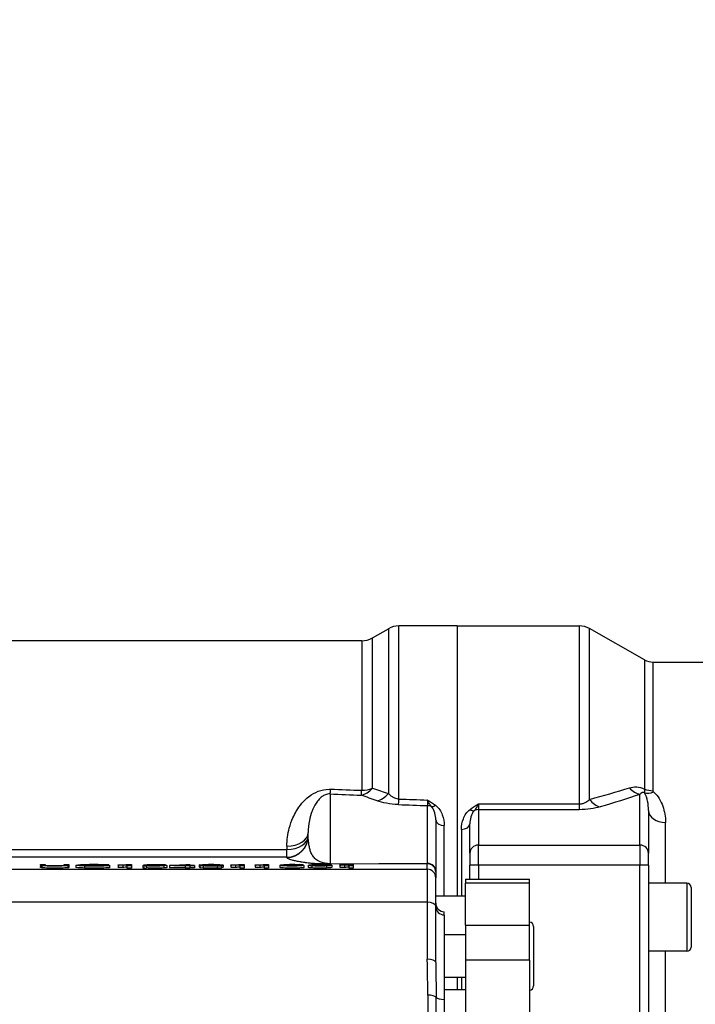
# Model space of a CAD drawing. Header units: millimetres. Extents: x 0 to 5940, y 0 to 4200.
# Tile 24 of 56: x 2686 to 2845, y 1407 to 1638. Entities that reach past the tile are written whole.
import ezdxf

# ---------------------------------------------------------------- set-up
doc = ezdxf.new("R2010")
doc.units = ezdxf.units.MM
doc.header["$LTSCALE"] = 50
doc.layers.get('DEFPOINTS').update_dxf_attribs({"linetype": 'CONTINUOUS'})
doc.layers.add('02-LINIE-035', color=2, linetype='CONTINUOUS')
doc.layers.add('06-MASSE1', color=1, linetype='CONTINUOUS')
doc.styles.add('ACA_NORM', font='ROMANS.SHX')
doc.dimstyles.new('1-10', dxfattribs={"dimscale": 10, "dimtxt": 2.5, "dimasz": 3.5, "dimexe": 1, "dimexo": 0, "dimgap": 1, "dimtad": 1, "dimdec": 0, "dimzin": 0, "dimtxsty": 'ACA_NORM', "dimcen": 0, "dimadec": 0, "dimazin": 0, "dimtfac": 2.4, "dimtdec": 0, "dimtmove": 0, "dimatfit": 3, "dimfxl": 1, "dimtolj": 1, "dimtzin": 0, "dimarcsym": 0})

# ---------------------------------------------------------------- blocks, each defined once
blk = doc.blocks.new('*D12')
at = {"layer": '06-MASSE1', "color": 0, "lineweight": -2}
for p, q in [((3730.65, 1759.58), (3730.65, 846.27)), ((2000.15, 1026.77), (2000.15, 846.27)), ((3695.65, 856.27), (2035.15, 856.27))]:
    blk.add_line(p, q, dxfattribs=at)
at = {"layer": '06-MASSE1', "color": 0}
for points in [[(2035.15, 862.1), (2035.15, 850.43), (2000.15, 856.27)], [(3695.65, 862.1), (3695.65, 850.43), (3730.65, 856.27)]]:
    blk.add_solid(points, dxfattribs=at)
at = {"layer": 'DEFPOINTS', "color": 0}
for p in [(3730.65, 1759.58), (2000.15, 1026.77), (2000.15, 856.27)]:
    blk.add_point(p, dxfattribs=at)
at = {"layer": '06-MASSE1', "color": 0, "insert": (2865.4, 878.77), "char_height": 25, "attachment_point": 5, "style": 'ACA_NORM'}
blk.add_mtext('\\A1;1730', dxfattribs=at)

msp = doc.modelspace()

# ---------------------------------------------------------------- linework, layer by layer
at = {"layer": '02-LINIE-035'}
for p, q in [((2775.49, 1454.89), (2775.49, 1495.58)), ((2789.15, 1495.58), (2775.49, 1495.58)), ((2789.15, 1495.58), (2789.15, 1432.08)), ((2789.15, 1495.58), (2817.84, 1495.58)), ((2789.15, 1495.58), (2789.15, 1432.08)), ((2817.84, 1495.58), (2817.84, 1453.73)), ((2769.25, 1492.75), (2772.99, 1494.91)), ((2772.99, 1494.91), (2772.99, 1456.19)), ((2820.3, 1454.8), (2820.3, 1494.93)), ((2833.24, 1487.6), (2820.3, 1494.93)), ((2766.75, 1492.08), (2677.42, 1492.08)), ((2766.75, 1492.08), (2766.75, 1456.93)), ((2769.25, 1457.42), (2769.25, 1492.75)), ((2833.24, 1487.6), (2833.24, 1457.23)), ((2835.21, 1456.83), (2835.21, 1487.08)), ((2835.21, 1487.08), (3033.3, 1487.08)), ((2759.29, 1456.07), (2759.29, 1439.68)), ((2832.15, 1444.05), (2832.15, 1455.98)), ((2794.15, 1453.73), (2817.84, 1453.73)), ((2794.15, 1453.73), (2794.15, 1452.38)), ((2817.84, 1453.73), (2817.84, 1452.38)), ((2782.21, 1439.77), (2782.21, 1453.33)), ((2794.15, 1452.38), (2794.15, 1444.05)), ((2817.84, 1452.38), (2794.15, 1452.38)), ((2834.15, 1452.22), (2834.15, 1442.12)), ((2784.15, 1449.97), (2784.15, 1437.84)), ((2792.15, 1442.12), (2792.15, 1449.05)), ((2838.15, 1435.08), (2838.15, 1449.38)), ((2754.15, 1446.12), (2754.15, 1446.98)), ((2786.15, 1432.08), (2786.15, 1448.65)), ((2790.15, 1447.75), (2790.15, 1432.08)), ((2677.42, 1443.04), (2749.15, 1443.04)), ((2749.15, 1443.78), (2749.15, 1443.04)), ((2749.15, 1441.21), (2749.15, 1443.04)), ((2792.15, 1442.12), (2792.15, 1439.3)), ((2794.15, 1439.35), (2794.15, 1444.05)), ((2794.15, 1444.05), (2832.15, 1444.05)), ((2832.15, 1444.05), (2832.15, 1439.35)), ((2834.15, 1439.3), (2834.15, 1442.12)), ((2749.15, 1441.21), (2677.42, 1441.21)), ((2749.15, 1441.12), (2749.15, 1441.21)), ((2759.29, 1439.68), (2782.21, 1439.77)), ((2782.15, 1439.67), (2759.36, 1439.58)), ((2782.15, 1438.37), (2782.15, 1439.67)), ((2673.77, 1438.37), (2782.15, 1438.37)), ((2691.2, 1439.5), (2692.33, 1439.5)), ((2691.2, 1439.29), (2691.2, 1438.79)), ((2691.52, 1439.21), (2691.52, 1438.71)), ((2696.78, 1439.29), (2696.78, 1439.5)), ((2696.78, 1439.5), (2697.91, 1439.5)), ((2697.62, 1439.21), (2697.62, 1438.71)), ((2697.91, 1439.29), (2697.91, 1438.79)), ((2699.5, 1439.32), (2699.5, 1438.82)), ((2701.53, 1439.43), (2701.53, 1439.22)), ((2701.58, 1439.16), (2701.58, 1438.66)), ((2702.44, 1439.45), (2702.44, 1439.19)), ((2703.78, 1439.28), (2703.78, 1439.32)), ((2703.78, 1439.32), (2707.4, 1439.32)), ((2706.29, 1439.28), (2703.78, 1439.28)), ((2703.78, 1439.28), (2703.78, 1439.18)), ((2704.96, 1439.45), (2704.96, 1439.32)), ((2705.77, 1439.43), (2705.77, 1439.32)), ((2707.27, 1439.4), (2706.25, 1439.39)), ((2706.25, 1439.39), (2706.25, 1439.32)), ((2706.29, 1439.22), (2706.29, 1439.28)), ((2707.27, 1439.4), (2707.27, 1439.32)), ((2707.4, 1439.32), (2707.4, 1439.19)), ((2707.4, 1439.19), (2707.4, 1438.7)), ((2709.44, 1439.37), (2709.44, 1439.41)), ((2709.44, 1439.37), (2709.44, 1438.87)), ((2710.54, 1439.39), (2710.54, 1438.89)), ((2711.53, 1439.15), (2711.53, 1439.42)), ((2712.58, 1439.15), (2711.53, 1439.15)), ((2711.53, 1439.15), (2711.53, 1438.65)), ((2712.58, 1438.65), (2711.53, 1438.65)), ((2711.9, 1439.5), (2712.58, 1439.5)), ((2712.58, 1439.5), (2712.58, 1439.15)), ((2712.58, 1439.15), (2712.58, 1438.65)), ((2715.26, 1439.24), (2715.26, 1438.74)), ((2715.26, 1439.24), (2716.36, 1439.24)), ((2715.45, 1439.31), (2716.27, 1439.49)), ((2716.43, 1439.31), (2715.45, 1439.31)), ((2715.45, 1439.31), (2715.45, 1439.24)), ((2716.1, 1439.17), (2716.1, 1438.67)), ((2716.27, 1439.49), (2720.52, 1439.49)), ((2716.43, 1439.31), (2716.43, 1439.23)), ((2717.11, 1439.45), (2716.65, 1439.36)), ((2717.07, 1439.33), (2717.07, 1439.19)), ((2720.52, 1439.45), (2717.11, 1439.45)), ((2717.11, 1439.45), (2717.11, 1439.37)), ((2719.3, 1439.32), (2719.3, 1439.2)), ((2720.24, 1439.18), (2720.24, 1438.68)), ((2720.52, 1439.49), (2720.52, 1439.45)), ((2720.52, 1439.45), (2720.52, 1439.33)), ((2720.92, 1439.26), (2720.92, 1438.76)), ((2721.55, 1439.27), (2725.44, 1439.5)), ((2721.55, 1439.23), (2721.55, 1439.27)), ((2725.25, 1439.23), (2721.55, 1439.23)), ((2721.55, 1439.23), (2721.55, 1438.73)), ((2725.25, 1438.73), (2721.55, 1438.73)), ((2725.25, 1439.43), (2722.58, 1439.27)), ((2722.58, 1439.27), (2725.25, 1439.27)), ((2725.25, 1439.27), (2725.25, 1439.43)), ((2725.25, 1439.15), (2725.25, 1439.23)), ((2726.3, 1439.15), (2725.25, 1439.15)), ((2725.25, 1439.15), (2725.25, 1438.65)), ((2726.3, 1438.65), (2725.25, 1438.65)), ((2725.44, 1439.5), (2726.3, 1439.5)), ((2726.3, 1439.5), (2726.3, 1439.27)), ((2726.3, 1439.27), (2727.45, 1439.27)), ((2727.45, 1439.23), (2726.3, 1439.23)), ((2726.3, 1439.23), (2726.3, 1439.15)), ((2726.3, 1439.15), (2726.3, 1438.65)), ((2727.45, 1438.73), (2726.3, 1438.73)), ((2727.45, 1439.27), (2727.45, 1439.23)), ((2727.45, 1439.23), (2727.45, 1438.73)), ((2728.52, 1439.38), (2728.52, 1438.88)), ((2728.68, 1439.23), (2728.68, 1438.73)), ((2728.68, 1439.23), (2729.68, 1439.23)), ((2729.44, 1439.16), (2729.44, 1438.66)), ((2730.11, 1439.44), (2730.11, 1439.32)), ((2732.48, 1439.44), (2732.48, 1439.32)), ((2732.72, 1439.16), (2732.72, 1438.66)), ((2733.08, 1439.31), (2733.08, 1439.29)), ((2733.77, 1439.22), (2733.77, 1438.72)), ((2734.13, 1439.33), (2734.13, 1438.83)), ((2735.95, 1439.37), (2735.95, 1439.41)), ((2735.95, 1439.37), (2735.95, 1438.87)), ((2737.05, 1439.39), (2737.05, 1438.89)), ((2738.04, 1439.15), (2738.04, 1439.42)), ((2739.09, 1439.15), (2738.04, 1439.15)), ((2738.04, 1439.15), (2738.04, 1438.65)), ((2739.09, 1438.65), (2738.04, 1438.65)), ((2738.42, 1439.5), (2739.09, 1439.5)), ((2739.09, 1439.5), (2739.09, 1439.15)), ((2739.09, 1439.15), (2739.09, 1438.65)), ((2741.69, 1439.37), (2741.69, 1439.41)), ((2741.69, 1439.37), (2741.69, 1438.87)), ((2742.8, 1439.39), (2742.8, 1438.89)), ((2743.79, 1439.15), (2743.79, 1439.42)), ((2744.84, 1439.15), (2743.79, 1439.15)), ((2743.79, 1439.15), (2743.79, 1438.65)), ((2744.84, 1438.65), (2743.79, 1438.65)), ((2744.16, 1439.5), (2744.84, 1439.5)), ((2744.84, 1439.5), (2744.84, 1439.15)), ((2744.84, 1439.15), (2744.84, 1438.65)), ((2747.47, 1439.31), (2747.47, 1438.81)), ((2748.81, 1439.41), (2748.81, 1439.34)), ((2749.17, 1439.31), (2749.17, 1439.2)), ((2749.59, 1439.45), (2749.59, 1439.36)), ((2751.52, 1439.44), (2751.52, 1439.37)), ((2751.56, 1439.31), (2751.56, 1439.2)), ((2752.95, 1439.41), (2751.91, 1439.41)), ((2751.91, 1439.41), (2751.91, 1439.36)), ((2752.95, 1439.41), (2752.95, 1439.3)), ((2753.11, 1439.26), (2753.11, 1438.76)), ((2754.15, 1439.32), (2754.15, 1438.82)), ((2754.99, 1439.18), (2754.99, 1438.68)), ((2755.77, 1439.2), (2755.77, 1439.44)), ((2758.48, 1439.16), (2758.48, 1438.66)), ((2759.71, 1439.32), (2759.71, 1438.82)), ((2761.58, 1439.37), (2761.58, 1439.41)), ((2761.58, 1439.37), (2761.58, 1438.87)), ((2762.68, 1439.39), (2762.68, 1438.89)), ((2763.67, 1439.15), (2763.67, 1439.42)), ((2764.72, 1439.15), (2763.67, 1439.15)), ((2763.67, 1439.15), (2763.67, 1438.65)), ((2764.72, 1438.65), (2763.67, 1438.65)), ((2764.05, 1439.5), (2764.72, 1439.5)), ((2764.72, 1439.5), (2764.72, 1439.15)), ((2764.72, 1439.15), (2764.72, 1438.65)), ((2782.15, 1438.37), (2782.15, 1430.63)), ((2784.15, 1437.84), (2784.15, 1437.67)), ((2784.15, 1437.67), (2784.15, 1436.37)), ((2792.15, 1436.05), (2792.15, 1439.3)), ((2794.15, 1439.35), (2794.15, 1436.05)), ((2832.15, 1439.35), (2794.15, 1439.35)), ((2832.15, 1401.7), (2832.15, 1439.35)), ((2834.15, 1439.3), (2834.15, 1401.34)), ((2784.15, 1429.66), (2784.15, 1436.37)), ((2791.15, 1436.05), (2791.15, 1435.14)), ((2791.15, 1436.05), (2806.15, 1436.05)), ((2791.15, 1425.24), (2791.15, 1435.14)), ((2806.15, 1435.14), (2791.15, 1435.14)), ((2806.15, 1435.14), (2806.15, 1436.05)), ((2806.15, 1425.24), (2806.15, 1435.14)), ((2843.15, 1435.08), (2834.15, 1435.08)), ((2843.15, 1435.08), (2843.15, 1419.08)), ((2844.15, 1434.08), (2844.15, 1420.08)), ((2782.15, 1430.63), (2673.96, 1430.63)), ((2782.15, 1430.63), (2782.15, 1417.22)), ((2791.15, 1432.08), (2784.15, 1432.08)), ((2784.15, 1416.43), (2784.15, 1429.66)), ((2786.15, 1428.38), (2786.15, 1428.38)), ((2786.15, 1427.62), (2786.15, 1428.38)), ((2786.15, 1427.62), (2786.15, 1407.79)), ((2791.15, 1425.24), (2806.15, 1425.24)), ((2791.15, 1425.24), (2791.15, 1417.04)), ((2806.15, 1417.04), (2806.15, 1425.24)), ((2807.15, 1424.95), (2807.15, 1410.95)), ((2791.15, 1422.95), (2786.15, 1422.95)), ((2843.15, 1419.08), (2834.15, 1419.08)), ((2838.15, 1400.62), (2838.15, 1419.08)), ((2791.15, 1417.04), (2791.15, 1336.5)), ((2806.15, 1417.04), (2791.15, 1417.04)), ((2806.15, 1417.04), (2806.15, 1336.5)), ((2784.18, 1412.95), (2784.18, 1412.95)), ((2791.15, 1412.95), (2786.15, 1412.95)), ((2789.15, 1412.95), (2789.15, 1410.08)), ((2789.15, 1412.95), (2789.15, 1410.08)), ((2790.15, 1412.95), (2790.15, 1410.08)), ((2786.15, 1410.08), (2791.15, 1410.08)), ((2782.28, 1408.8), (2782.28, 1307.36)), ((2784.22, 1307.87), (2784.22, 1408.29)), ((2786.15, 1407.79), (2786.15, 1308.38))]:
    msp.add_line(p, q, dxfattribs=at)
for centre, radius, start, end in [((2775.49, 1490.58), 5, 90, 120), ((2817.84, 1490.58), 5, 60.4612, 90), ((2766.75, 1497.08), 5, 270, 300), ((2835.21, 1491.08), 4, 240.4612, 270), ((2843.15, 1434.08), 1, 0, 90), ((2786.15, 1430.38), 2, 180, 270), ((2806.15, 1424.95), 1, 0, 90), ((2843.15, 1420.08), 1, 270, 0), ((2806.15, 1410.95), 1, 270, 0)]:
    msp.add_arc(centre, radius, start, end, dxfattribs=at)
for centre, major_axis, ratio, start_param, end_param in [((2759.42, 1460.9), (-0.19, -5), 0.042169, 0.261946, 0.739009), ((7476.42, 1353.25), (-5308.2, 134.27), 0.006773, 0.476571, 0.479576), ((7476.55, 1358.08), (-5308.2, 129.44), 0.00653, 0.476559, 0.479564), ((2766.75, 1460.62), (1.7, 4.7), 0.761845, 3.552481, 4.267552), ((2766.75, 1460.62), (-0.19, -5), 0.041811, 0.261942, 0.742005), ((2766.75, 1460.62), (5, 0), 0.737656, 4.712389, 5.235988), ((2770.49, 1459.3), (1.63, 4.73), 0.74526, 3.540089, 4.273806), ((2832.15, 1460.81), (1.59, -4.74), 0.765149, 5.197722, 5.869502), ((2835.35, 1459.63), (-2.76, -2.89), 0.632475, 0.286621, 0.985705), ((2835.21, 1459.89), (4, 0), 0.765495, 4.19684, 4.712389), ((2775.49, 1458.41), (-0.18, -5), 0.036552, 0.261887, 0.790366), ((7476.42, 1353.25), (-5441.86, 137.65), 0.006773, 0.528063, 0.530555), ((7476.55, 1358.08), (-5441.86, 132.82), 0.006536, 0.528052, 0.530476), ((2782.16, 1457.21), (0.07, -4.05), 0.015324, 5.397208, 5.997294), ((2822.77, 1457.87), (1.41, -4.8), 0.72399, 5.180725, 5.89857), ((2782.15, 1451.4), (-2, 0), 0.965926, 4.210572, 4.686209), ((2784.08, 1454.79), (-1.22, -1.59), 0.504645, 0.265955, 0.987802), ((2792.2, 1453.82), (1.23, -1.58), 0.500888, 5.285234, 6.019275), ((2794.15, 1450.45), (2, 0), 0.965926, 1.570796, 2.081647), ((2838.15, 1452.22), (-4, 0), 0.70778, 0, 1.570796), ((2786.15, 1449.97), (-2, 0), 0.658713, 0, 1.570796), ((2790.15, 1449.05), (2, 0), 0.652136, 4.712389, 6.283185), ((2749.15, 1446.98), (5, 0), 0.639562, 4.712389, 6.283185), ((2749.15, 1446.21), (5, 0), 0.63399, 4.712389, 6.283185), ((2749.15, 1446.21), (5, 0), 0.999391, 4.712389, 6.283185), ((2749.15, 1446.12), (5, 0), 0.999391, 4.712389, 6.283185), ((2794.15, 1442.12), (-2, 0), 0.965926, 4.712389, 6.283185), ((2832.15, 1442.12), (2, 0), 0.965926, 0, 1.570796), ((2759.36, 1442.57), (0.01, -3), 0.115556, 6.019671, 6.248043), ((2782.15, 1442.67), (-0.01, -3), 0.077034, 0.035667, 0.264039), ((2782.15, 1437.67), (2, 0), 0.999391, 0, 1.570796), ((2782.15, 1437.84), (2, 0), 0.965926, 0, 1.544616), ((2568.32, 1449.49), (128.46, -10.2), 0.011158, 6.193142, 6.284071), ((2721.41, 1438.88), (20.42, -0.48), 0.016192, 2.762162, 2.910659), ((2681.77, 1438.85), (24.33, 0.54), 0.012521, 0.164184, 0.307533), ((2702.54, 1439.01), (4.05, 0.26), 0.087629, 0.403462, 0.638338), ((2717.47, 1439.86), (9.88, 0.45), 0.021825, 3.76163, 3.933669), ((2717.47, 1439.36), (9.88, 0.45), 0.021825, 3.76163, 3.933669), ((2686.02, 1439.42), (26.13, 0.05), 0.008193, 5.931016, 6.066347), ((2686.02, 1438.92), (26.13, 0.05), 0.008193, 5.931016, 6.066347), ((3026.07, 1447.69), (310.82, 8.44), 0.004718, 3.152017, 3.215816), ((3026.07, 1447.19), (310.82, 8.44), 0.004718, 3.152017, 3.215816), ((2835.76, 1445.33), (-119.44, -6.07), 0.008924, 0.027754, 0.101058), ((2727.4, 1438.98), (11.27, -0.28), 0.020982, 2.731234, 2.911895), ((2589.96, 1447.1), (-144.18, 7.77), 0.011774, 3.001527, 3.07087), ((2589.96, 1446.6), (-144.18, 7.77), 0.011774, 3.001527, 3.07087), ((2743.99, 1439.86), (9.88, 0.45), 0.021825, 3.76163, 3.933669), ((2743.99, 1439.36), (9.88, 0.45), 0.021825, 3.76163, 3.933669), ((2712.53, 1439.42), (26.13, 0.05), 0.008193, 5.931016, 6.066347), ((2712.53, 1438.92), (26.13, 0.05), 0.008193, 5.931016, 6.066347), ((2749.73, 1439.86), (9.88, 0.45), 0.021825, 3.76163, 3.933669), ((2749.73, 1439.36), (9.88, 0.45), 0.021825, 3.76163, 3.933669), ((2718.27, 1439.42), (26.13, 0.05), 0.008193, 5.931016, 6.066347), ((2718.27, 1438.92), (26.13, 0.05), 0.008193, 5.931016, 6.066347), ((2780.65, 1436.53), (32.13, -2.79), 0.02539, 3.007636, 3.137538), ((2830.59, 1433.54), (-82.91, 5.62), 0.01855, 6.077686, 6.141921), ((2772.18, 1437.89), (23.76, -1.41), 0.028959, 2.828239, 2.962076), ((2732.39, 1437.22), (-19.68, -2.11), 0.036385, 3.264194, 3.375427), ((1686.12, 1402.57), (1066.87, 36.82), 0.002726, 0.007664, 0.038724), ((2769.62, 1439.86), (9.88, 0.45), 0.021825, 3.76163, 3.933669), ((2769.62, 1439.36), (9.88, 0.45), 0.021825, 3.76163, 3.933669), ((2738.16, 1439.42), (26.13, 0.05), 0.008193, 5.931016, 6.066347), ((2738.16, 1438.92), (26.13, 0.05), 0.008193, 5.931016, 6.066347), ((2782.15, 1436.37), (2, 0), 0.999391, 0, 1.570796), ((2794.15, 1439.3), (-2, 0), 0.026177, 4.712389, 6.283185), ((2832.15, 1439.3), (2, 0), 0.026177, 0, 1.570796), ((2782.15, 1429.66), (2, 0), 0.483671, 0, 1.570796), ((2786.15, 1430.38), (-2, 0), 0.999391, 0, 1.570796), ((2786.15, 1429.62), (-2, 0), 0.999391, 0, 1.570796), ((2782.15, 1416.43), (2, 0), 0.394251, 0, 1.570796), ((2782.28, 1408.12), (2, 0), 0.338127, 0.25268, 1.570796), ((2786.15, 1408.46), (-2, 0), 0.338127, 0.25268, 1.570796)]:
    msp.add_ellipse(centre, major_axis=major_axis, ratio=ratio, start_param=start_param, end_param=end_param, dxfattribs=at)
for points, knots in [([(2749.15, 1443.78), (2749.15, 1445.25), (2749.35, 1446.67), (2749.71, 1448.04), (2749.93, 1448.88), (2750.21, 1449.7), (2750.57, 1450.5), (2750.8, 1451.01), (2751.06, 1451.52), (2751.35, 1452.02), (2751.36, 1452.04), (2751.37, 1452.06), (2751.39, 1452.08), (2752.13, 1453.32), (2753.07, 1454.49), (2754.32, 1455.46), (2754.34, 1455.47), (2754.37, 1455.49), (2754.39, 1455.51), (2755.61, 1456.43), (2757.26, 1457.18), (2759.08, 1457.2), (2759.19, 1457.2), (2759.3, 1457.2), (2759.42, 1457.2)], [0, 0, 0, 0, 0.247098, 0.247098, 0.247098, 0.397904, 0.397904, 0.397904, 0.495871, 0.495871, 0.495871, 0.5, 0.5, 0.5, 0.745702, 0.745702, 0.745702, 0.75, 0.75, 0.75, 0.985724, 0.985724, 0.985724, 1, 1, 1, 1]), ([(2759.29, 1456.07), (2758.89, 1456.09), (2758.5, 1456.01), (2758.19, 1455.89), (2757.88, 1455.77), (2757.63, 1455.61), (2757.4, 1455.45), (2757.15, 1455.27), (2756.93, 1455.06), (2756.74, 1454.86), (2756.6, 1454.71), (2756.47, 1454.56), (2756.35, 1454.4), (2755.88, 1453.8), (2755.53, 1453.15), (2755.25, 1452.5), (2755.19, 1452.36), (2755.13, 1452.21), (2755.07, 1452.07), (2754.79, 1451.34), (2754.58, 1450.58), (2754.43, 1449.82), (2754.25, 1448.9), (2754.15, 1447.95), (2754.15, 1446.98)], [0, 0, 0, 0, 0.0625, 0.0625, 0.0625, 0.125, 0.125, 0.125, 0.19686, 0.19686, 0.19686, 0.25, 0.25, 0.25, 0.45489, 0.45489, 0.45489, 0.5, 0.5, 0.5, 0.726423, 0.726423, 0.726423, 1, 1, 1, 1]), ([(2772.99, 1456.19), (2773.23, 1455.94), (2773.51, 1455.69), (2773.86, 1455.46), (2774.03, 1455.35), (2774.22, 1455.24), (2774.44, 1455.15), (2774.6, 1455.08), (2774.77, 1455.02), (2774.96, 1454.97), (2775.13, 1454.93), (2775.31, 1454.9), (2775.49, 1454.89)], [0, 0, 0, 0, 0.461269, 0.461269, 0.461269, 0.686871, 0.686871, 0.686871, 0.851732, 0.851732, 0.851732, 1, 1, 1, 1]), ([(2829.69, 1457.52), (2830.17, 1457.67), (2830.7, 1457.77), (2831.29, 1457.75), (2831.32, 1457.75), (2831.35, 1457.75), (2831.37, 1457.75), (2831.95, 1457.72), (2832.59, 1457.58), (2833.24, 1457.23)], [0, 0, 0, 0, 0.5, 0.5, 0.5, 0.5239, 0.5239, 0.5239, 1, 1, 1, 1]), ([(2833.22, 1456.37), (2833.2, 1456.38), (2833.17, 1456.39), (2833.15, 1456.4), (2833.13, 1456.41), (2833.12, 1456.42), (2833.1, 1456.42), (2833.06, 1456.44), (2833.03, 1456.44), (2833, 1456.45), (2832.95, 1456.45), (2832.9, 1456.45), (2832.86, 1456.45), (2832.77, 1456.44), (2832.7, 1456.41), (2832.64, 1456.38), (2832.61, 1456.37), (2832.58, 1456.35), (2832.56, 1456.34), (2832.4, 1456.24), (2832.27, 1456.11), (2832.15, 1455.98)], [0, 0, 0, 0, 0.028854, 0.028854, 0.028854, 0.048949, 0.048949, 0.048949, 0.096785, 0.096785, 0.096785, 0.187795, 0.187795, 0.187795, 0.378495, 0.378495, 0.378495, 0.458256, 0.458256, 0.458256, 1, 1, 1, 1]), ([(2833.24, 1457.23), (2833.22, 1457.15), (2833.21, 1457.08), (2833.21, 1457.01), (2833.19, 1456.83), (2833.19, 1456.68), (2833.2, 1456.55), (2833.2, 1456.48), (2833.21, 1456.42), (2833.22, 1456.37)], [0, 0, 0, 0, 0.204991, 0.204991, 0.204991, 0.708562, 0.708562, 0.708562, 1, 1, 1, 1]), ([(2834.15, 1452.22), (2834.15, 1452.94), (2834.09, 1453.65), (2833.95, 1454.34), (2833.94, 1454.35), (2833.94, 1454.36), (2833.94, 1454.38), (2833.8, 1455.06), (2833.61, 1455.73), (2833.22, 1456.37)], [0, 0, 0, 0, 0.5, 0.5, 0.5, 0.509538, 0.509538, 0.509538, 1, 1, 1, 1]), ([(2835.35, 1456.58), (2835.33, 1456.6), (2835.3, 1456.63), (2835.28, 1456.66), (2835.25, 1456.69), (2835.23, 1456.74), (2835.22, 1456.78), (2835.21, 1456.8), (2835.21, 1456.81), (2835.21, 1456.83)], [0, 0, 0, 0, 0.325341, 0.325341, 0.325341, 0.817251, 0.817251, 0.817251, 1, 1, 1, 1]), ([(2835.35, 1456.58), (2836.42, 1455.59), (2837.06, 1454.4), (2837.94, 1451.98), (2838.15, 1450.71), (2838.15, 1449.38)], [0, 0, 0, 0, 0.5, 0.5, 1, 1, 1, 1]), ([(2782.15, 1454.65), (2782.16, 1454.65), (2782.16, 1454.65), (2782.16, 1454.65), (2782.82, 1454.25), (2783.48, 1453.85), (2784.08, 1453.4)], [0, 0, 0, 0, 0.004863, 0.004863, 0.004863, 1, 1, 1, 1]), ([(2783.12, 1453.09), (2782.96, 1453.29), (2782.81, 1453.5), (2782.65, 1453.75), (2782.57, 1453.88), (2782.49, 1454.02), (2782.41, 1454.17), (2782.32, 1454.32), (2782.24, 1454.48), (2782.16, 1454.64), (2782.16, 1454.65), (2782.16, 1454.65), (2782.15, 1454.65)], [0, 0, 0, 0, 0.481133, 0.481133, 0.481133, 0.737054, 0.737054, 0.737054, 0.994978, 0.994978, 0.994978, 1, 1, 1, 1]), ([(2792.2, 1452.44), (2792.8, 1452.91), (2793.47, 1453.32), (2794.15, 1453.72), (2794.15, 1453.73), (2794.15, 1453.73), (2794.15, 1453.73)], [0, 0, 0, 0, 0.995215, 0.995215, 0.995215, 1, 1, 1, 1]), ([(2794.15, 1453.73), (2794.15, 1453.73), (2794.15, 1453.72), (2794.15, 1453.72), (2794.07, 1453.55), (2793.98, 1453.39), (2793.9, 1453.23), (2793.82, 1453.08), (2793.73, 1452.94), (2793.65, 1452.81), (2793.49, 1452.55), (2793.34, 1452.33), (2793.18, 1452.13)], [0, 0, 0, 0, 0.004938, 0.004938, 0.004938, 0.2633, 0.2633, 0.2633, 0.519574, 0.519574, 0.519574, 1, 1, 1, 1]), ([(2817.84, 1453.73), (2818.02, 1453.73), (2818.2, 1453.75), (2818.37, 1453.78), (2818.64, 1453.82), (2818.89, 1453.9), (2819.11, 1454), (2819.23, 1454.05), (2819.34, 1454.1), (2819.44, 1454.16), (2819.79, 1454.35), (2820.06, 1454.57), (2820.3, 1454.8)], [0, 0, 0, 0, 0.155563, 0.155563, 0.155563, 0.407438, 0.407438, 0.407438, 0.542309, 0.542309, 0.542309, 1, 1, 1, 1]), ([(2784.15, 1449.97), (2784.15, 1450.52), (2784.08, 1451.06), (2783.93, 1451.58), (2783.93, 1451.6), (2783.92, 1451.62), (2783.92, 1451.63), (2783.77, 1452.14), (2783.57, 1452.64), (2783.12, 1453.09)], [0, 0, 0, 0, 0.5, 0.5, 0.5, 0.516276, 0.516276, 0.516276, 1, 1, 1, 1]), ([(2784.08, 1453.4), (2784.89, 1452.79), (2785.36, 1452), (2785.68, 1451.19), (2786, 1450.38), (2786.15, 1449.52), (2786.15, 1448.65)], [0, 0, 0, 0, 0.5, 0.5, 0.5, 1, 1, 1, 1]), ([(2790.15, 1447.75), (2790.15, 1448.61), (2790.31, 1449.46), (2790.62, 1450.26), (2790.94, 1451.06), (2791.41, 1451.84), (2792.2, 1452.44)], [0, 0, 0, 0, 0.499277, 0.499277, 0.499277, 1, 1, 1, 1]), ([(2793.18, 1452.13), (2792.74, 1451.69), (2792.54, 1451.19), (2792.39, 1450.69), (2792.38, 1450.67), (2792.38, 1450.66), (2792.37, 1450.64), (2792.22, 1450.12), (2792.15, 1449.59), (2792.15, 1449.05)], [0, 0, 0, 0, 0.483771, 0.483771, 0.483771, 0.5, 0.5, 0.5, 1, 1, 1, 1]), ([(2759.29, 1439.68), (2759.25, 1439.68), (2759.22, 1439.68), (2759.17, 1439.68), (2759.15, 1439.68), (2759.09, 1439.68), (2759.06, 1439.68), (2758.98, 1439.68), (2758.93, 1439.68), (2758.81, 1439.68), (2758.75, 1439.69), (2758.63, 1439.7), (2758.58, 1439.7), (2758.48, 1439.71), (2758.44, 1439.72), (2758.31, 1439.73), (2758.24, 1439.74), (2758.1, 1439.77), (2758.04, 1439.78), (2757.87, 1439.81), (2757.77, 1439.84), (2757.58, 1439.89), (2757.49, 1439.91), (2757.25, 1439.99), (2757.11, 1440.04), (2756.86, 1440.14), (2756.75, 1440.2), (2756.43, 1440.36), (2756.26, 1440.47), (2755.95, 1440.7), (2755.81, 1440.82), (2755.57, 1441.06), (2755.46, 1441.18), (2755.27, 1441.44), (2755.18, 1441.57), (2754.95, 1441.97), (2754.82, 1442.25), (2754.62, 1442.82), (2754.53, 1443.12), (2754.4, 1443.72), (2754.34, 1444.03), (2754.25, 1444.64), (2754.22, 1444.94), (2754.17, 1445.54), (2754.15, 1445.84), (2754.15, 1446.12)], [0, 0, 0, 0, 0.000488, 0.000488, 0.000977, 0.000977, 0.001953, 0.001953, 0.003906, 0.003906, 0.007812, 0.007812, 0.011719, 0.011719, 0.015625, 0.015625, 0.023438, 0.023438, 0.03125, 0.03125, 0.046875, 0.046875, 0.0625, 0.0625, 0.09375, 0.09375, 0.125, 0.125, 0.1875, 0.1875, 0.25, 0.25, 0.3125, 0.3125, 0.375, 0.375, 0.5, 0.5, 0.625, 0.625, 0.75, 0.75, 0.875, 0.875, 1, 1, 1, 1]), ([(2759.36, 1439.58), (2759.32, 1439.57), (2759.27, 1439.57), (2759.22, 1439.57), (2759.18, 1439.57), (2759.15, 1439.57), (2759.12, 1439.57), (2759.06, 1439.57), (2759.01, 1439.57), (2758.96, 1439.58), (2758.89, 1439.58), (2758.81, 1439.58), (2758.73, 1439.58), (2758.63, 1439.58), (2758.52, 1439.58), (2758.41, 1439.58), (2758.32, 1439.58), (2758.24, 1439.58), (2758.15, 1439.58), (2758.14, 1439.58), (2758.13, 1439.58), (2758.12, 1439.59), (2758.06, 1439.59), (2757.97, 1439.59), (2757.94, 1439.59), (2757.83, 1439.59), (2757.72, 1439.59), (2757.61, 1439.6), (2757.6, 1439.6), (2757.59, 1439.6), (2757.58, 1439.6), (2757.48, 1439.6), (2757.35, 1439.61), (2757.28, 1439.61), (2757.11, 1439.62), (2756.94, 1439.62), (2756.78, 1439.63), (2756.71, 1439.63), (2756.65, 1439.64), (2756.59, 1439.64), (2756.51, 1439.64), (2756.41, 1439.65), (2756.36, 1439.65), (2756.12, 1439.67), (2755.89, 1439.68), (2755.67, 1439.7), (2755.53, 1439.71), (2755.39, 1439.72), (2755.25, 1439.73), (2755.2, 1439.74), (2755.13, 1439.74), (2755.09, 1439.74), (2754.78, 1439.77), (2754.46, 1439.8), (2754.16, 1439.84), (2753.93, 1439.86), (2753.71, 1439.89), (2753.5, 1439.92), (2753.46, 1439.92), (2753.42, 1439.93), (2753.39, 1439.93), (2753.17, 1439.96), (2752.95, 1440), (2752.74, 1440.03), (2752.59, 1440.05), (2752.45, 1440.08), (2752.31, 1440.1), (2752.26, 1440.11), (2752.2, 1440.12), (2752.16, 1440.13), (2751.99, 1440.16), (2751.82, 1440.19), (2751.65, 1440.22), (2751.49, 1440.25), (2751.32, 1440.29), (2751.17, 1440.32), (2750.88, 1440.39), (2750.62, 1440.45), (2750.37, 1440.52), (2750.15, 1440.58), (2749.97, 1440.64), (2749.81, 1440.69), (2749.78, 1440.7), (2749.77, 1440.71), (2749.74, 1440.72), (2749.55, 1440.79), (2749.41, 1440.85), (2749.32, 1440.92), (2749.21, 1440.99), (2749.15, 1441.05), (2749.15, 1441.12)], [0, 0, 0, 0, 0.001582, 0.001582, 0.001582, 0.002692, 0.002692, 0.002692, 0.004384, 0.004384, 0.004384, 0.006878, 0.006878, 0.006878, 0.010481, 0.010481, 0.010481, 0.013269, 0.013269, 0.013269, 0.013672, 0.013672, 0.013672, 0.015625, 0.015625, 0.015625, 0.023437, 0.023437, 0.023437, 0.024077, 0.024077, 0.024077, 0.03125, 0.03125, 0.03125, 0.048182, 0.048182, 0.048182, 0.054687, 0.054687, 0.054687, 0.0625, 0.0625, 0.0625, 0.096368, 0.096368, 0.096368, 0.117187, 0.117187, 0.117187, 0.125, 0.125, 0.125, 0.192857, 0.192857, 0.192857, 0.242187, 0.242187, 0.242187, 0.25, 0.25, 0.25, 0.31557, 0.31557, 0.31557, 0.359375, 0.359375, 0.359375, 0.375, 0.375, 0.375, 0.4375, 0.4375, 0.4375, 0.5, 0.5, 0.5, 0.625, 0.625, 0.625, 0.734375, 0.734375, 0.734375, 0.75, 0.75, 0.75, 0.868928, 0.868928, 0.868928, 1, 1, 1, 1]), ([(2691.52, 1439.21), (2691.31, 1439.23), (2691.2, 1439.26), (2691.2, 1439.36), (2691.2, 1439.43), (2691.2, 1439.5)], [0, 0, 0, 0, 0.354514, 0.354514, 1, 1, 1, 1]), ([(2691.52, 1438.71), (2691.31, 1438.73), (2691.2, 1438.76), (2691.2, 1438.86), (2691.2, 1438.93), (2691.2, 1439)], [0, 0, 0, 0, 0.354514, 0.354514, 1, 1, 1, 1]), ([(2697.62, 1439.21), (2697.42, 1439.19), (2697.07, 1439.17), (2696.06, 1439.15), (2695.4, 1439.14), (2693.78, 1439.14), (2693.12, 1439.15), (2692.11, 1439.17), (2691.74, 1439.18), (2691.52, 1439.21)], [0, 0, 0, 0, 0.253498, 0.253498, 0.506997, 0.506997, 0.753498, 0.753498, 1, 1, 1, 1]), ([(2697.62, 1438.71), (2697.42, 1438.69), (2697.07, 1438.67), (2696.06, 1438.65), (2695.4, 1438.64), (2693.78, 1438.64), (2693.12, 1438.65), (2692.11, 1438.67), (2691.74, 1438.69), (2691.52, 1438.71)], [0, 0, 0, 0, 0.253498, 0.253498, 0.506997, 0.506997, 0.753498, 0.753498, 1, 1, 1, 1]), ([(2692.33, 1439.5), (2692.33, 1439.43), (2692.33, 1439.36), (2692.33, 1439.26), (2692.4, 1439.24), (2692.67, 1439.21), (2692.91, 1439.2), (2693.24, 1439.19)], [0, 0, 0, 0, 0.52514, 0.52514, 0.76257, 0.76257, 1, 1, 1, 1]), ([(2693.24, 1439.19), (2693.58, 1439.19), (2693.99, 1439.18), (2695.31, 1439.18), (2695.9, 1439.19), (2696.25, 1439.21)], [0, 0, 0, 0, 0.367862, 0.367862, 1, 1, 1, 1]), ([(2697.91, 1439.5), (2697.91, 1439.43), (2697.91, 1439.36), (2697.91, 1439.26), (2697.81, 1439.23), (2697.62, 1439.21)], [0, 0, 0, 0, 0.657203, 0.657203, 1, 1, 1, 1]), ([(2697.91, 1439), (2697.91, 1438.93), (2697.91, 1438.86), (2697.91, 1438.76), (2697.81, 1438.73), (2697.62, 1438.71)], [0, 0, 0, 0, 0.657203, 0.657203, 1, 1, 1, 1]), ([(2701.58, 1439.16), (2700.89, 1439.18), (2700.38, 1439.2), (2699.68, 1439.25), (2699.5, 1439.28), (2699.5, 1439.35), (2699.68, 1439.38), (2700.37, 1439.44), (2700.87, 1439.47), (2702.17, 1439.49), (2702.92, 1439.5), (2704.39, 1439.5), (2704.95, 1439.5), (2705.45, 1439.49)], [0, 0, 0, 0, 0.176052, 0.176052, 0.351725, 0.351725, 0.525934, 0.525934, 0.699782, 0.699782, 0.87363, 0.87363, 1, 1, 1, 1]), ([(2701.58, 1438.66), (2700.89, 1438.68), (2700.38, 1438.7), (2699.68, 1438.75), (2699.5, 1438.79), (2699.5, 1438.82)], [0, 0, 0, 0, 0.1760522, 0.1760522, 0.351725, 0.351725, 0.351725, 0.351725]), ([(2701.53, 1439.43), (2701.3, 1439.42), (2701.12, 1439.4), (2700.78, 1439.37), (2700.67, 1439.35), (2700.67, 1439.29), (2700.8, 1439.26), (2701.32, 1439.22), (2701.7, 1439.21), (2702.7, 1439.19), (2703.24, 1439.18), (2704.29, 1439.18), (2704.76, 1439.19), (2705.23, 1439.19)], [0, 0, 0, 0, 0.091474, 0.091474, 0.248399, 0.248399, 0.442221, 0.442221, 0.636598, 0.636598, 0.830976, 0.830976, 1, 1, 1, 1]), ([(2707.4, 1439.19), (2706.84, 1439.18), (2706.27, 1439.16), (2705.09, 1439.14), (2704.48, 1439.14), (2703.02, 1439.14), (2702.26, 1439.15), (2701.58, 1439.16)], [0, 0, 0, 0, 0.298658, 0.298658, 0.597315, 0.597315, 1, 1, 1, 1]), ([(2707.4, 1438.7), (2706.84, 1438.68), (2706.27, 1438.66), (2705.09, 1438.65), (2704.48, 1438.64), (2703.02, 1438.64), (2702.26, 1438.65), (2701.58, 1438.66)], [0, 0, 0, 0, 0.298658, 0.298658, 0.597315, 0.597315, 1, 1, 1, 1]), ([(2704.96, 1439.45), (2704.6, 1439.46), (2704.21, 1439.46), (2703.26, 1439.46), (2702.82, 1439.46), (2702.44, 1439.45)], [0, 0, 0, 0, 0.45572, 0.45572, 1, 1, 1, 1]), ([(2709.44, 1439.41), (2710.02, 1439.42), (2710.53, 1439.43), (2711.41, 1439.47), (2711.72, 1439.48), (2711.9, 1439.5)], [0, 0, 0, 0, 0.498943, 0.498943, 1, 1, 1, 1]), ([(2720.24, 1439.18), (2719.7, 1439.15), (2718.95, 1439.14), (2717.23, 1439.14), (2716.59, 1439.15), (2716.1, 1439.17)], [0, 0, 0, 0, 0.550152, 0.550152, 1, 1, 1, 1]), ([(2720.24, 1438.68), (2719.7, 1438.65), (2718.95, 1438.64), (2717.23, 1438.64), (2716.59, 1438.65), (2716.1, 1438.67)], [0, 0, 0, 0, 0.550152, 0.550152, 1, 1, 1, 1]), ([(2716.65, 1439.36), (2717.16, 1439.37), (2717.7, 1439.38), (2719.01, 1439.38), (2719.64, 1439.37), (2720.15, 1439.35)], [0, 0, 0, 0, 0.429907, 0.429907, 1, 1, 1, 1]), ([(2716.93, 1439.19), (2717.23, 1439.18), (2717.58, 1439.18), (2718.51, 1439.18), (2718.93, 1439.18), (2719.28, 1439.2)], [0, 0, 0, 0, 0.453686, 0.453686, 1, 1, 1, 1]), ([(2719.3, 1439.32), (2718.97, 1439.33), (2718.53, 1439.34), (2717.65, 1439.34), (2717.34, 1439.34), (2717.07, 1439.33)], [0, 0, 0, 0, 0.617822, 0.617822, 1, 1, 1, 1]), ([(2719.28, 1439.2), (2719.63, 1439.21), (2719.81, 1439.23), (2719.81, 1439.29), (2719.64, 1439.3), (2719.3, 1439.32)], [0, 0, 0, 0, 0.512091, 0.512091, 1, 1, 1, 1]), ([(2720.15, 1439.35), (2720.66, 1439.32), (2720.92, 1439.3), (2720.92, 1439.23), (2720.69, 1439.21), (2720.24, 1439.18)], [0, 0, 0, 0, 0.511577, 0.511577, 1, 1, 1, 1]), ([(2733.08, 1439.31), (2732.87, 1439.3), (2732.59, 1439.29), (2731.86, 1439.27), (2731.47, 1439.26), (2730.34, 1439.26), (2729.74, 1439.27), (2728.76, 1439.32), (2728.52, 1439.34), (2728.52, 1439.41), (2728.77, 1439.44), (2729.28, 1439.46)], [0, 0, 0, 0, 0.141774, 0.141774, 0.283548, 0.283548, 0.520228, 0.520228, 0.756423, 0.756423, 1, 1, 1, 1]), ([(2729.28, 1439.46), (2729.79, 1439.49), (2730.43, 1439.5), (2731.76, 1439.5), (2732.26, 1439.49), (2732.72, 1439.48)], [0, 0, 0, 0, 0.580475, 0.580475, 1, 1, 1, 1]), ([(2732.72, 1439.16), (2732.25, 1439.15), (2731.7, 1439.14), (2730.41, 1439.14), (2729.86, 1439.15), (2729.44, 1439.16)], [0, 0, 0, 0, 0.485175, 0.485175, 1, 1, 1, 1]), ([(2732.72, 1438.66), (2732.25, 1438.65), (2731.7, 1438.64), (2730.41, 1438.64), (2729.86, 1438.65), (2729.44, 1438.66)], [0, 0, 0, 0, 0.485175, 0.485175, 1, 1, 1, 1]), ([(2730.11, 1439.44), (2729.77, 1439.42), (2729.6, 1439.4), (2729.6, 1439.36), (2729.76, 1439.34), (2730.09, 1439.32)], [0, 0, 0, 0, 0.526636, 0.526636, 1, 1, 1, 1]), ([(2729.68, 1439.23), (2729.77, 1439.21), (2729.93, 1439.2), (2730.41, 1439.18), (2730.72, 1439.18), (2731.42, 1439.18), (2731.7, 1439.18), (2731.94, 1439.18)], [0, 0, 0, 0, 0.349593, 0.349593, 0.699187, 0.699187, 1, 1, 1, 1]), ([(2730.09, 1439.32), (2730.42, 1439.31), (2730.82, 1439.3), (2731.79, 1439.3), (2732.18, 1439.31), (2732.5, 1439.32)], [0, 0, 0, 0, 0.498195, 0.498195, 1, 1, 1, 1]), ([(2732.48, 1439.44), (2732.17, 1439.45), (2731.78, 1439.46), (2730.86, 1439.46), (2730.46, 1439.45), (2730.11, 1439.44)], [0, 0, 0, 0, 0.492366, 0.492366, 1, 1, 1, 1]), ([(2731.94, 1439.18), (2732.19, 1439.19), (2732.39, 1439.2), (2732.7, 1439.22), (2732.83, 1439.23), (2733.03, 1439.27), (2733.09, 1439.28), (2733.09, 1439.3), (2733.09, 1439.31), (2733.08, 1439.31)], [0, 0, 0, 0, 0.321705, 0.321705, 0.643411, 0.643411, 0.965116, 0.965116, 1, 1, 1, 1]), ([(2732.5, 1439.32), (2732.81, 1439.34), (2732.96, 1439.36), (2732.96, 1439.41), (2732.81, 1439.43), (2732.48, 1439.44)], [0, 0, 0, 0, 0.500726, 0.500726, 1, 1, 1, 1]), ([(2732.72, 1439.48), (2733.18, 1439.47), (2733.53, 1439.45), (2734.01, 1439.4), (2734.13, 1439.37), (2734.13, 1439.28), (2734.01, 1439.25), (2733.77, 1439.22)], [0, 0, 0, 0, 0.329561, 0.329561, 0.658208, 0.658208, 1, 1, 1, 1]), ([(2735.95, 1439.41), (2736.54, 1439.42), (2737.05, 1439.43), (2737.93, 1439.47), (2738.24, 1439.48), (2738.42, 1439.5)], [0, 0, 0, 0, 0.498943, 0.498943, 1, 1, 1, 1]), ([(2741.69, 1439.41), (2742.28, 1439.42), (2742.79, 1439.43), (2743.67, 1439.47), (2743.98, 1439.48), (2744.16, 1439.5)], [0, 0, 0, 0, 0.498943, 0.498943, 1, 1, 1, 1]), ([(2749.44, 1439.36), (2749.8, 1439.37), (2750.19, 1439.37), (2751.28, 1439.37), (2751.88, 1439.36), (2752.86, 1439.32), (2753.11, 1439.29), (2753.11, 1439.24), (2752.99, 1439.22), (2752.53, 1439.18), (2752.21, 1439.17), (2751.4, 1439.15), (2750.95, 1439.14), (2749.56, 1439.14), (2748.85, 1439.15), (2747.75, 1439.21), (2747.47, 1439.25), (2747.47, 1439.38), (2747.78, 1439.43), (2748.39, 1439.46)], [0, 0, 0, 0, 0.071175, 0.071175, 0.195497, 0.195497, 0.319566, 0.319566, 0.401302, 0.401302, 0.483301, 0.483301, 0.5653, 0.5653, 0.704754, 0.704754, 0.844208, 0.844208, 1, 1, 1, 1]), ([(2753.11, 1438.76), (2753.11, 1438.74), (2752.99, 1438.72), (2752.53, 1438.68), (2752.21, 1438.67), (2751.4, 1438.65), (2750.95, 1438.64), (2749.56, 1438.64), (2748.85, 1438.65), (2747.75, 1438.71), (2747.47, 1438.75), (2747.47, 1438.81)], [0.3195655, 0.3195655, 0.3195655, 0.3195655, 0.4013018, 0.4013018, 0.4833007, 0.4833007, 0.5652997, 0.5652997, 0.7047536, 0.7047536, 0.8442076, 0.8442076, 0.8442076, 0.8442076]), ([(2748.39, 1439.46), (2748.92, 1439.48), (2749.63, 1439.5), (2751.21, 1439.5), (2751.76, 1439.49), (2752.18, 1439.47)], [0, 0, 0, 0, 0.572222, 0.572222, 1, 1, 1, 1]), ([(2749.17, 1439.31), (2748.84, 1439.3), (2748.68, 1439.28), (2748.68, 1439.24), (2748.75, 1439.23), (2748.91, 1439.22)], [0, 0, 0, 0, 0.605364, 0.605364, 1, 1, 1, 1]), ([(2748.91, 1439.22), (2749.06, 1439.2), (2749.27, 1439.19), (2749.83, 1439.18), (2750.11, 1439.18), (2750.86, 1439.18), (2751.24, 1439.18), (2751.56, 1439.2)], [0, 0, 0, 0, 0.288333, 0.288333, 0.576667, 0.576667, 1, 1, 1, 1]), ([(2751.56, 1439.31), (2751.25, 1439.33), (2750.85, 1439.33), (2749.9, 1439.33), (2749.5, 1439.33), (2749.17, 1439.31)], [0, 0, 0, 0, 0.501838, 0.501838, 1, 1, 1, 1]), ([(2751.52, 1439.44), (2751.23, 1439.46), (2750.88, 1439.46), (2750.14, 1439.46), (2749.84, 1439.46), (2749.59, 1439.45)], [0, 0, 0, 0, 0.554779, 0.554779, 1, 1, 1, 1]), ([(2751.56, 1439.2), (2751.88, 1439.21), (2752.03, 1439.23), (2752.03, 1439.28), (2751.88, 1439.3), (2751.56, 1439.31)], [0, 0, 0, 0, 0.509434, 0.509434, 1, 1, 1, 1]), ([(2754.99, 1439.18), (2754.43, 1439.21), (2754.15, 1439.25), (2754.15, 1439.36), (2754.25, 1439.39), (2754.67, 1439.44), (2754.97, 1439.46), (2755.38, 1439.48)], [0, 0, 0, 0, 0.442623, 0.442623, 0.721311, 0.721311, 1, 1, 1, 1]), ([(2758.48, 1439.16), (2758.07, 1439.15), (2757.55, 1439.14), (2756.11, 1439.14), (2755.46, 1439.15), (2754.99, 1439.18)], [0, 0, 0, 0, 0.431846, 0.431846, 1, 1, 1, 1]), ([(2758.48, 1438.66), (2758.07, 1438.65), (2757.55, 1438.64), (2756.11, 1438.64), (2755.46, 1438.65), (2754.99, 1438.68)], [0, 0, 0, 0, 0.431846, 0.431846, 1, 1, 1, 1]), ([(2755.77, 1439.44), (2755.4, 1439.41), (2755.22, 1439.38), (2755.22, 1439.26), (2755.39, 1439.22), (2756.04, 1439.18), (2756.45, 1439.18), (2757.41, 1439.18), (2757.82, 1439.18), (2758.14, 1439.2)], [0, 0, 0, 0, 0.250572, 0.250572, 0.501143, 0.501143, 0.751024, 0.751024, 1, 1, 1, 1]), ([(2755.38, 1439.48), (2755.79, 1439.49), (2756.31, 1439.5), (2757.39, 1439.5), (2757.79, 1439.49), (2758.13, 1439.49)], [0, 0, 0, 0, 0.576052, 0.576052, 1, 1, 1, 1]), ([(2758.14, 1439.2), (2758.47, 1439.22), (2758.63, 1439.26), (2758.63, 1439.38), (2758.47, 1439.41), (2757.81, 1439.45), (2757.41, 1439.46), (2756.44, 1439.46), (2756.05, 1439.45), (2755.77, 1439.44)], [0, 0, 0, 0, 0.24984, 0.24984, 0.500928, 0.500928, 0.752712, 0.752712, 1, 1, 1, 1]), ([(2758.13, 1439.49), (2758.48, 1439.48), (2758.76, 1439.47), (2759.22, 1439.44), (2759.39, 1439.42), (2759.52, 1439.4)], [0, 0, 0, 0, 0.5, 0.5, 1, 1, 1, 1]), ([(2759.52, 1439.4), (2759.65, 1439.38), (2759.71, 1439.35), (2759.71, 1439.28), (2759.61, 1439.24), (2759.2, 1439.19), (2758.89, 1439.17), (2758.48, 1439.16)], [0, 0, 0, 0, 0.296592, 0.296592, 0.647722, 0.647722, 1, 1, 1, 1]), ([(2759.71, 1438.82), (2759.71, 1438.78), (2759.61, 1438.74), (2759.2, 1438.69), (2758.89, 1438.67), (2758.48, 1438.66)], [0.2965919, 0.2965919, 0.2965919, 0.2965919, 0.6477224, 0.6477224, 1, 1, 1, 1]), ([(2761.58, 1439.41), (2762.17, 1439.42), (2762.68, 1439.43), (2763.56, 1439.47), (2763.86, 1439.48), (2764.05, 1439.5)], [0, 0, 0, 0, 0.498943, 0.498943, 1, 1, 1, 1]), ([(2782.28, 1408.8), (2782.28, 1411.34), (2782.19, 1413.86), (2782.16, 1416.36), (2782.16, 1416.64), (2782.15, 1416.93), (2782.15, 1417.22)], [0, 0, 0, 0, 0.896485, 0.896485, 0.896485, 1, 1, 1, 1])]:
    msp.add_open_spline(points, degree=3, knots=knots, dxfattribs=at)
for points in [[(2769.25, 1457.42), (2770.48, 1457.01), (2771.73, 1456.6), (2772.99, 1456.19)], [(2820.3, 1454.8), (2823.54, 1455.68), (2826.69, 1456.58), (2829.69, 1457.52)], [(2832.15, 1455.98), (2829.16, 1454.97), (2826.02, 1453.99), (2822.77, 1453.04)], [(2770.36, 1454.47), (2769.1, 1454.9), (2767.85, 1455.34), (2766.62, 1455.79)], [(2775.36, 1453.58), (2773.35, 1453.66), (2771.62, 1454.03), (2770.36, 1454.47)], [(2822.77, 1453.04), (2821.5, 1452.67), (2819.77, 1452.38), (2817.84, 1452.38)], [(2705.23, 1439.19), (2705.69, 1439.2), (2706.05, 1439.21), (2706.29, 1439.22)], [(2705.45, 1439.49), (2705.95, 1439.48), (2706.34, 1439.47), (2706.62, 1439.45)], [(2706.62, 1439.45), (2706.9, 1439.44), (2707.12, 1439.42), (2707.27, 1439.4)], [(2720.92, 1438.76), (2720.92, 1438.73), (2720.69, 1438.71), (2720.24, 1438.68)], [(2728.68, 1438.84), (2728.57, 1438.85), (2728.52, 1438.86), (2728.52, 1438.88)], [(2729.44, 1439.16), (2729.02, 1439.18), (2728.76, 1439.2), (2728.68, 1439.23)], [(2729.44, 1438.66), (2729.02, 1438.68), (2728.76, 1438.7), (2728.68, 1438.73)], [(2734.13, 1438.83), (2734.13, 1438.78), (2734.01, 1438.75), (2733.77, 1438.72)], [(2754.99, 1438.68), (2754.43, 1438.71), (2754.15, 1438.75), (2754.15, 1438.82)], [(2784.15, 1416.43), (2784.15, 1413.82), (2784.22, 1411.11), (2784.22, 1408.29)]]:
    msp.add_open_spline(points, degree=3, dxfattribs=at)

# ---------------------------------------------------------------- dimensions: what is measured, and where the dimension line sits
at = {"layer": '06-MASSE1'}
dim = msp.add_linear_dim(base=(2000.15467365, 856.2650915), p1=(3730.65467365, 1759.58086194), p2=(2000.15467365, 1026.77012879), dimstyle='1-10', override={"dimrnd": 10}, dxfattribs=at)
dim.commit()
dim.dimension.update_dxf_attribs({"geometry": '*D12', "text_midpoint": (2865.40467365, 878.7650915)})

doc.saveas('drawing.dxf')
